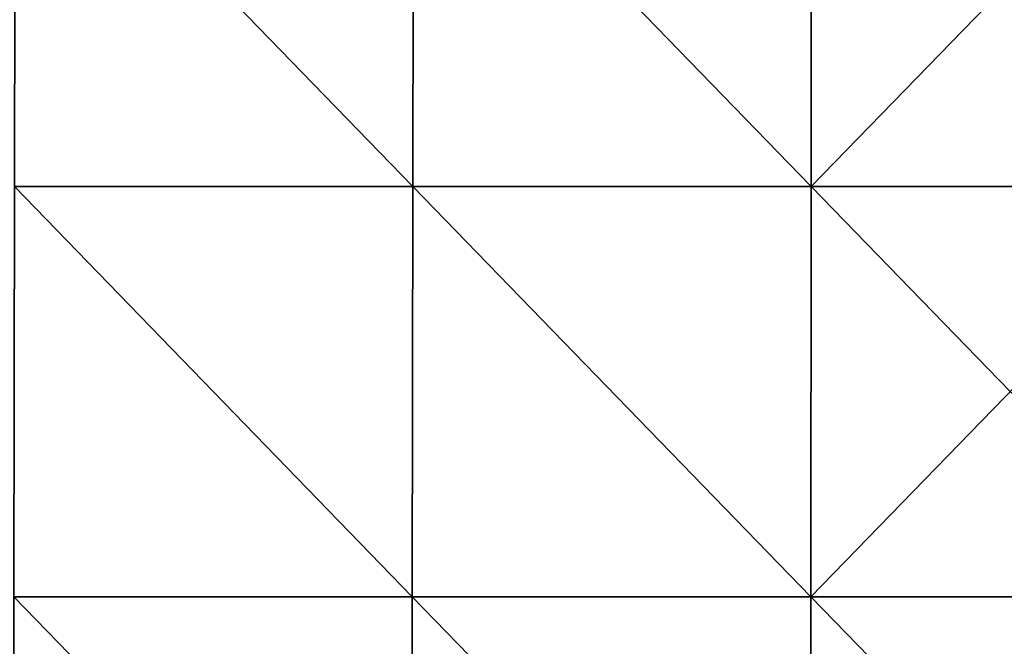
# Model space of a CAD drawing. Header units: millimetres. Extents: x -125 to 125, y -4 to 53.
# Tile 76 of 166: x -27 to -5, y 11 to 25. Entities that reach past the tile are written whole.
import ezdxf

# ---------------------------------------------------------------- set-up
doc = ezdxf.new("R2010")
doc.units = ezdxf.units.MM
doc.header["$LTSCALE"] = 65.185185
doc.layers.add('203', color=7, linetype='CONTINUOUS')
doc.layers.add('205', color=7, linetype='CONTINUOUS')

msp = doc.modelspace()

# ---------------------------------------------------------------- linework, layer by layer
at = {"layer": '203', "color": 7, "linetype": 'CONTINUOUS'}
for points in [[(-26.729, 30.395, 49.735), (-26.746, 21.215, 49.815), (-17.831, 21.215, 49.815), (-26.729, 30.395, 49.735)], [(-17.819, 30.395, 49.735), (-26.729, 30.395, 49.735), (-17.831, 21.215, 49.815), (-17.819, 30.395, 49.735)], [(-17.819, 30.395, 49.735), (-17.831, 21.215, 49.815), (-8.915, 21.215, 49.815), (-17.819, 30.395, 49.735)], [(-8.91, 30.395, 49.735), (-17.819, 30.395, 49.735), (-8.915, 21.215, 49.815), (-8.91, 30.395, 49.735)], [(-8.91, 30.395, 49.735), (-8.915, 21.215, 49.815), (0, 21.215, 49.815), (-8.91, 30.395, 49.735)], [(0, 30.395, 49.735), (-8.91, 30.395, 49.735), (0, 21.215, 49.815), (0, 30.395, 49.735)], [(-26.763, 12.036, 49.895), (-17.842, 12.036, 49.895), (-26.746, 21.215, 49.815), (-26.763, 12.036, 49.895)], [(-26.746, 21.215, 49.815), (-17.842, 12.036, 49.895), (-17.831, 21.215, 49.815), (-26.746, 21.215, 49.815)], [(-17.842, 12.036, 49.895), (-8.921, 12.036, 49.895), (-17.831, 21.215, 49.815), (-17.842, 12.036, 49.895)], [(-17.831, 21.215, 49.815), (-8.921, 12.036, 49.895), (-8.915, 21.215, 49.815), (-17.831, 21.215, 49.815)], [(-8.921, 12.036, 49.895), (0, 12.036, 49.895), (-8.915, 21.215, 49.815), (-8.921, 12.036, 49.895)], [(-8.915, 21.215, 49.815), (0, 12.036, 49.895), (0, 21.215, 49.815), (-8.915, 21.215, 49.815)], [(-26.78, 2.856, 49.975), (-17.854, 2.856, 49.975), (-26.763, 12.036, 49.895), (-26.78, 2.856, 49.975)], [(-26.763, 12.036, 49.895), (-17.854, 2.856, 49.975), (-17.842, 12.036, 49.895), (-26.763, 12.036, 49.895)], [(-17.854, 2.856, 49.975), (-8.927, 2.856, 49.975), (-17.842, 12.036, 49.895), (-17.854, 2.856, 49.975)], [(-17.842, 12.036, 49.895), (-8.927, 2.856, 49.975), (-8.921, 12.036, 49.895), (-17.842, 12.036, 49.895)], [(-8.927, 2.856, 49.975), (0, 2.856, 49.975), (-8.921, 12.036, 49.895), (-8.927, 2.856, 49.975)], [(-8.921, 12.036, 49.895), (0, 2.856, 49.975), (0, 12.036, 49.895), (-8.921, 12.036, 49.895)]]:
    msp.add_3dface(points, dxfattribs=at)
at = {"layer": '205', "color": 7, "linetype": 'CONTINUOUS'}
for points in [[(-26.729, 30.395, -49.735), (-17.831, 21.215, -49.815), (-26.746, 21.215, -49.815), (-26.729, 30.395, -49.735)], [(-26.729, 30.395, -49.735), (-17.819, 30.395, -49.735), (-17.831, 21.215, -49.815), (-26.729, 30.395, -49.735)], [(-17.819, 30.395, -49.735), (-8.915, 21.215, -49.815), (-17.831, 21.215, -49.815), (-17.819, 30.395, -49.735)], [(-17.819, 30.395, -49.735), (-8.91, 30.395, -49.735), (-8.915, 21.215, -49.815), (-17.819, 30.395, -49.735)], [(0, 30.395, -49.735), (0, 21.215, -49.815), (-8.915, 21.215, -49.815), (0, 30.395, -49.735)], [(-8.91, 30.395, -49.735), (0, 30.395, -49.735), (-8.915, 21.215, -49.815), (-8.91, 30.395, -49.735)], [(-17.842, 12.036, -49.895), (-26.763, 12.036, -49.895), (-26.746, 21.215, -49.815), (-17.842, 12.036, -49.895)], [(-17.831, 21.215, -49.815), (-17.842, 12.036, -49.895), (-26.746, 21.215, -49.815), (-17.831, 21.215, -49.815)], [(-8.921, 12.036, -49.895), (-17.842, 12.036, -49.895), (-17.831, 21.215, -49.815), (-8.921, 12.036, -49.895)], [(-8.915, 21.215, -49.815), (-8.921, 12.036, -49.895), (-17.831, 21.215, -49.815), (-8.915, 21.215, -49.815)], [(0, 12.036, -49.895), (-8.921, 12.036, -49.895), (0, 21.215, -49.815), (0, 12.036, -49.895)], [(0, 21.215, -49.815), (-8.921, 12.036, -49.895), (-8.915, 21.215, -49.815), (0, 21.215, -49.815)], [(-17.854, 2.856, -49.975), (-26.78, 2.856, -49.975), (-26.763, 12.036, -49.895), (-17.854, 2.856, -49.975)], [(-17.842, 12.036, -49.895), (-17.854, 2.856, -49.975), (-26.763, 12.036, -49.895), (-17.842, 12.036, -49.895)], [(-8.927, 2.856, -49.975), (-17.854, 2.856, -49.975), (-17.842, 12.036, -49.895), (-8.927, 2.856, -49.975)], [(-8.921, 12.036, -49.895), (-8.927, 2.856, -49.975), (-17.842, 12.036, -49.895), (-8.921, 12.036, -49.895)], [(0, 12.036, -49.895), (-8.927, 2.856, -49.975), (-8.921, 12.036, -49.895), (0, 12.036, -49.895)], [(0, 2.856, -49.975), (-8.927, 2.856, -49.975), (0, 12.036, -49.895), (0, 2.856, -49.975)]]:
    msp.add_3dface(points, dxfattribs=at)

doc.saveas('drawing.dxf')
